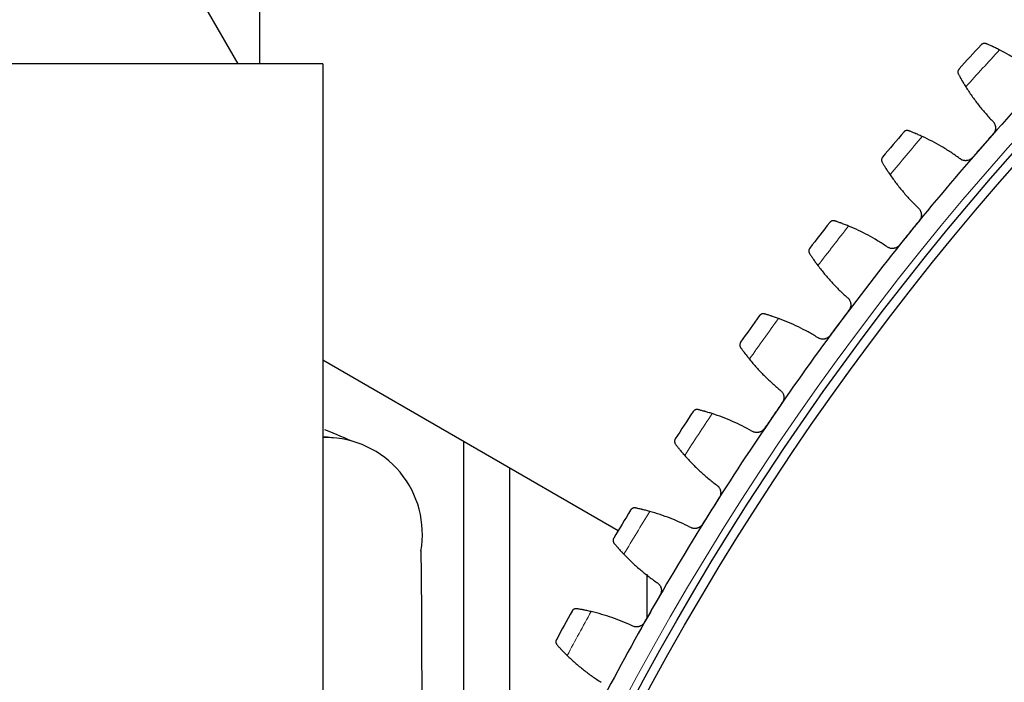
# Model space of a CAD drawing. Header units: inches. Extents: x 0 to 20790, y -12 to 14700.
# Tile 249 of 256: x 9224 to 9438, y 4847 to 4991. Entities that reach past the tile are written whole.
import ezdxf

# ---------------------------------------------------------------- set-up
doc = ezdxf.new("R2010")
doc.units = ezdxf.units.IN
doc.layers.add('1', color=7, linetype='Continuous', true_color=0xffffff)

msp = doc.modelspace()

# ---------------------------------------------------------------- linework, layer by layer
at = {"layer": '1', "color": 2, "linetype": 'Continuous', "lineweight": 25}
for p, q in [((9275.894, 4981.758), (9275.894, 5061.146)), ((9271.194, 4981.757), (9248.1, 5021.757)), ((9289.694, 4981.757), (9201.994, 4981.757)), ((9289.694, 4981.757), (9289.694, 4757.056)), ((9354.11, 4879.942), (9289.696, 4917.131)), ((9320.394, 4899.407), (9320.394, 4815.209)), ((9330.394, 4893.629), (9330.394, 4836.378)), ((9360.394, 4870.495), (9360.394, 4860.922))]:
    msp.add_line(p, q, dxfattribs=at)
at = {"layer": '1', "color": 110, "linetype": 'Continuous', "lineweight": 13}
msp.add_circle((9900.394, 4554.257), 616.6, dxfattribs=at)
at = {"layer": '1', "color": 2, "linetype": 'Continuous', "lineweight": 25}
for radius in [615, 613]:
    msp.add_circle((9900.394, 4554.257), radius, dxfattribs=at)
for centre, radius, start, end in [((9900.394, 4554.257), 636, 137.258693, 137.900543), ((9900.394, 4554.257), 621, 136.433121, 138.726115), ((9900.394, 4554.257), 636, 139.551686, 140.193537), ((9900.394, 4554.257), 621, 138.726115, 141.019108), ((9900.394, 4554.257), 636, 141.84468, 142.48653), ((9900.394, 4554.257), 621, 141.019108, 143.312102), ((9900.394, 4554.257), 636, 144.137673, 144.779524), ((9900.394, 4554.257), 621, 143.312102, 145.605096), ((9900.394, 4554.257), 636, 146.430667, 147.072518), ((9900.394, 4554.257), 621, 145.605096, 147.898089), ((9290.394, 4879.252), 21, 90, 91.9125), ((9290.394, 4879.252), 21, 349.74562, 90), ((9900.394, 4554.257), 636, 148.723661, 149.365511), ((9900.394, 4554.257), 621, 147.898089, 150.191083), ((9900.394, 4554.257), 636, 151.016654, 151.658505), ((9900.394, 4554.257), 621, 150.191083, 152.484076)]:
    msp.add_arc(centre, radius, start, end, dxfattribs=at)
at = {"layer": '1', "color": 110, "linetype": 'Continuous', "lineweight": 13}
for start, end in [(137.085257, 138.073978), (139.378251, 140.366972), (141.671244, 142.659966), (143.964238, 144.952959), (146.257232, 147.245953), (148.550225, 149.538947), (150.843219, 151.83194)]:
    msp.add_arc((9900.394, 4554.257), 632.294, start, end, dxfattribs=at)
at = {"layer": '1', "color": 2, "linetype": 'Continuous', "lineweight": 25}
for points, knots in [([(9434.426, 4986.144), (9434.37, 4986.168), (9434.314, 4986.186), (9434.204, 4986.211), (9434.15, 4986.219), (9434.043, 4986.226), (9433.991, 4986.225), (9433.888, 4986.215), (9433.838, 4986.206), (9433.741, 4986.182), (9433.694, 4986.166), (9433.604, 4986.128), (9433.561, 4986.107), (9433.479, 4986.057), (9433.44, 4986.03), (9433.385, 4985.985), (9433.358, 4985.962), (9433.328, 4985.933), (9433.314, 4985.918), (9433.308, 4985.912), (9433.304, 4985.907), (9433.302, 4985.905), (9433.3, 4985.903)], [0, 0, 0, 0, 0.125, 0.125, 0.25, 0.25, 0.375, 0.375, 0.5, 0.5, 0.625, 0.625, 0.75, 0.75, 0.875, 0.875, 0.9375, 0.96875, 0.984375, 0.9921875, 0.9921875, 1, 1, 1, 1]), ([(9437.322, 4984.791), (9437.175, 4984.867), (9437.03, 4984.939), (9436.746, 4985.08), (9436.467, 4985.217), (9436.197, 4985.346), (9435.999, 4985.439), (9435.934, 4985.47), (9435.837, 4985.515), (9435.805, 4985.53), (9435.742, 4985.56), (9435.71, 4985.574), (9435.555, 4985.646), (9435.315, 4985.755), (9435.095, 4985.853), (9434.885, 4985.946), (9434.785, 4985.989), (9434.667, 4986.041), (9434.644, 4986.051), (9434.598, 4986.071), (9434.53, 4986.1), (9434.467, 4986.127), (9434.426, 4986.144)], [0, 0, 0, 0, 0.125, 0.125, 0.25, 0.375, 0.375, 0.4375, 0.4375, 0.46875, 0.46875, 0.5, 0.5, 0.625, 0.75, 0.75, 0.875, 0.875, 0.90625, 0.90625, 0.9375, 1, 1, 1, 1]), ([(9428.493, 4980.643), (9428.492, 4980.642), (9428.491, 4980.641), (9428.49, 4980.639), (9428.489, 4980.638), (9428.486, 4980.635), (9428.48, 4980.628), (9428.466, 4980.612), (9428.44, 4980.58), (9428.419, 4980.551), (9428.379, 4980.492), (9428.356, 4980.451), (9428.294, 4980.323), (9428.264, 4980.23), (9428.24, 4980.083), (9428.236, 4980.033), (9428.235, 4979.956), (9428.236, 4979.929), (9428.24, 4979.877), (9428.243, 4979.85), (9428.255, 4979.77), (9428.267, 4979.716), (9428.303, 4979.608), (9428.326, 4979.554), (9428.354, 4979.5)], [0, 0, 0, 0, 0.0039062, 0.0039062, 0.0078125, 0.0078125, 0.015625, 0.03125, 0.0625, 0.125, 0.125, 0.25, 0.25, 0.5, 0.5, 0.625, 0.625, 0.6875, 0.6875, 0.75, 0.75, 0.875, 0.875, 1, 1, 1, 1]), ([(9428.354, 4979.5), (9428.396, 4979.422), (9428.442, 4979.338), (9428.539, 4979.159), (9428.643, 4978.969), (9428.761, 4978.758), (9428.839, 4978.62), (9428.855, 4978.592), (9428.887, 4978.536), (9428.903, 4978.507), (9428.952, 4978.421), (9428.986, 4978.362), (9429.088, 4978.184), (9429.159, 4978.062), (9429.306, 4977.812), (9429.382, 4977.684), (9429.5, 4977.488), (9429.54, 4977.422), (9429.601, 4977.321), (9429.621, 4977.288), (9429.662, 4977.22), (9429.683, 4977.186), (9429.788, 4977.015), (9429.874, 4976.877), (9429.962, 4976.737)], [0, 0, 0, 0, 0.125, 0.125, 0.25, 0.375, 0.375, 0.40625, 0.40625, 0.4375, 0.4375, 0.5, 0.5, 0.625, 0.625, 0.75, 0.75, 0.8125, 0.8125, 0.84375, 0.84375, 0.875, 0.875, 1, 1, 1, 1]), ([(9435.769, 4969.299), (9435.865, 4969.213), (9435.951, 4969.119), (9436.067, 4968.967), (9436.103, 4968.914), (9436.154, 4968.832), (9436.17, 4968.804), (9436.202, 4968.748), (9436.217, 4968.719), (9436.288, 4968.574), (9436.333, 4968.454), (9436.384, 4968.268), (9436.397, 4968.205), (9436.414, 4968.108), (9436.418, 4968.076), (9436.426, 4968.011), (9436.429, 4967.979), (9436.441, 4967.817), (9436.437, 4967.687), (9436.417, 4967.525), (9436.412, 4967.492), (9436.4, 4967.427), (9436.394, 4967.395), (9436.372, 4967.298), (9436.354, 4967.235), (9436.291, 4967.048), (9436.238, 4966.928), (9436.155, 4966.784), (9436.138, 4966.755), (9436.102, 4966.699), (9436.083, 4966.672), (9436.025, 4966.59), (9435.984, 4966.538), (9435.939, 4966.488)], [0, 0, 0, 0, 0.125, 0.125, 0.1875, 0.1875, 0.21875, 0.21875, 0.25, 0.25, 0.375, 0.375, 0.4375, 0.4375, 0.46875, 0.46875, 0.5, 0.5, 0.625, 0.625, 0.65625, 0.65625, 0.6875, 0.6875, 0.75, 0.75, 0.875, 0.875, 0.90625, 0.90625, 0.9375, 0.9375, 1, 1, 1, 1]), ([(9417.519, 4967.155), (9417.462, 4967.177), (9417.406, 4967.192), (9417.295, 4967.213), (9417.241, 4967.219), (9417.134, 4967.221), (9417.081, 4967.218), (9416.979, 4967.204), (9416.93, 4967.194), (9416.833, 4967.165), (9416.787, 4967.148), (9416.699, 4967.106), (9416.657, 4967.083), (9416.577, 4967.031), (9416.539, 4967.002), (9416.485, 4966.955), (9416.46, 4966.93), (9416.431, 4966.9), (9416.417, 4966.885), (9416.411, 4966.878), (9416.407, 4966.873), (9416.405, 4966.871), (9416.404, 4966.869)], [0, 0, 0, 0, 0.125, 0.125, 0.25, 0.25, 0.375, 0.375, 0.5, 0.5, 0.625, 0.625, 0.75, 0.75, 0.875, 0.875, 0.9375, 0.96875, 0.984375, 0.9921875, 0.9921875, 1, 1, 1, 1]), ([(9420.468, 4965.919), (9420.317, 4965.989), (9420.17, 4966.055), (9419.88, 4966.185), (9419.595, 4966.311), (9419.321, 4966.429), (9419.12, 4966.514), (9419.053, 4966.542), (9418.955, 4966.583), (9418.922, 4966.597), (9418.857, 4966.624), (9418.825, 4966.637), (9418.667, 4966.703), (9418.423, 4966.802), (9418.2, 4966.891), (9417.986, 4966.975), (9417.885, 4967.015), (9417.764, 4967.061), (9417.741, 4967.071), (9417.694, 4967.088), (9417.626, 4967.115), (9417.561, 4967.139), (9417.519, 4967.155)], [0, 0, 0, 0, 0.125, 0.125, 0.25, 0.375, 0.375, 0.4375, 0.4375, 0.46875, 0.46875, 0.5, 0.5, 0.625, 0.75, 0.75, 0.875, 0.875, 0.90625, 0.90625, 0.9375, 1, 1, 1, 1]), ([(9411.812, 4961.421), (9411.811, 4961.42), (9411.81, 4961.419), (9411.808, 4961.417), (9411.807, 4961.416), (9411.804, 4961.412), (9411.799, 4961.405), (9411.786, 4961.389), (9411.761, 4961.356), (9411.741, 4961.326), (9411.704, 4961.266), (9411.682, 4961.224), (9411.625, 4961.093), (9411.599, 4960.999), (9411.581, 4960.852), (9411.579, 4960.801), (9411.581, 4960.724), (9411.583, 4960.698), (9411.589, 4960.645), (9411.593, 4960.619), (9411.608, 4960.539), (9411.623, 4960.485), (9411.663, 4960.379), (9411.688, 4960.326), (9411.718, 4960.273)], [0, 0, 0, 0, 0.0039063, 0.0039063, 0.0078125, 0.0078125, 0.015625, 0.03125, 0.0625, 0.125, 0.125, 0.25, 0.25, 0.5, 0.5, 0.625, 0.625, 0.6875, 0.6875, 0.75, 0.75, 0.875, 0.875, 1, 1, 1, 1]), ([(9431.405, 4961.322), (9431.361, 4961.272), (9431.269, 4961.177), (9431.118, 4961.049), (9431.009, 4960.974), (9430.925, 4960.922), (9430.896, 4960.905), (9430.838, 4960.873), (9430.808, 4960.858), (9430.66, 4960.786), (9430.538, 4960.74), (9430.379, 4960.699), (9430.347, 4960.691), (9430.299, 4960.681), (9430.283, 4960.678), (9430.251, 4960.672), (9430.17, 4960.658), (9430.024, 4960.642), (9429.895, 4960.64), (9429.766, 4960.645), (9429.701, 4960.65), (9429.507, 4960.676), (9429.382, 4960.706), (9429.2, 4960.767), (9429.141, 4960.791), (9429.053, 4960.83), (9429.024, 4960.844), (9428.966, 4960.873), (9428.938, 4960.889), (9428.798, 4960.968), (9428.694, 4961.042), (9428.596, 4961.127)], [0, 0, 0, 0, 0.0625, 0.125, 0.1875, 0.1875, 0.21875, 0.21875, 0.25, 0.25, 0.375, 0.375, 0.40625, 0.40625, 0.421875, 0.421875, 0.4375, 0.5, 0.5625, 0.5625, 0.625, 0.625, 0.75, 0.75, 0.8125, 0.8125, 0.84375, 0.84375, 0.875, 0.875, 1, 1, 1, 1]), ([(9411.718, 4960.273), (9411.764, 4960.197), (9411.812, 4960.115), (9411.917, 4959.94), (9412.029, 4959.754), (9412.154, 4959.549), (9412.238, 4959.414), (9412.255, 4959.387), (9412.289, 4959.331), (9412.306, 4959.303), (9412.359, 4959.219), (9412.395, 4959.162), (9412.504, 4958.988), (9412.58, 4958.869), (9412.737, 4958.625), (9412.818, 4958.5), (9412.943, 4958.309), (9412.986, 4958.244), (9413.051, 4958.146), (9413.073, 4958.113), (9413.117, 4958.047), (9413.139, 4958.014), (9413.251, 4957.848), (9413.342, 4957.713), (9413.436, 4957.577)], [0, 0, 0, 0, 0.125, 0.125, 0.25, 0.375, 0.375, 0.40625, 0.40625, 0.4375, 0.4375, 0.5, 0.5, 0.625, 0.625, 0.75, 0.75, 0.8125, 0.8125, 0.84375, 0.84375, 0.875, 0.875, 1, 1, 1, 1]), ([(9419.535, 4950.377), (9419.635, 4950.295), (9419.725, 4950.204), (9419.847, 4950.057), (9419.885, 4950.006), (9419.939, 4949.926), (9419.956, 4949.899), (9419.99, 4949.844), (9420.006, 4949.816), (9420.083, 4949.674), (9420.133, 4949.556), (9420.191, 4949.372), (9420.207, 4949.309), (9420.227, 4949.213), (9420.233, 4949.181), (9420.243, 4949.117), (9420.248, 4949.084), (9420.266, 4948.923), (9420.267, 4948.793), (9420.253, 4948.63), (9420.25, 4948.598), (9420.241, 4948.532), (9420.236, 4948.5), (9420.218, 4948.402), (9420.202, 4948.338), (9420.147, 4948.149), (9420.099, 4948.027), (9420.022, 4947.88), (9420.006, 4947.85), (9419.972, 4947.793), (9419.954, 4947.764), (9419.899, 4947.681), (9419.86, 4947.627), (9419.818, 4947.575)], [0, 0, 0, 0, 0.125, 0.125, 0.1875, 0.1875, 0.21875, 0.21875, 0.25, 0.25, 0.375, 0.375, 0.4375, 0.4375, 0.46875, 0.46875, 0.5, 0.5, 0.625, 0.625, 0.65625, 0.65625, 0.6875, 0.6875, 0.75, 0.75, 0.875, 0.875, 0.90625, 0.90625, 0.9375, 0.9375, 1, 1, 1, 1]), ([(9401.386, 4947.505), (9401.328, 4947.524), (9401.271, 4947.537), (9401.16, 4947.554), (9401.105, 4947.557), (9400.998, 4947.555), (9400.946, 4947.55), (9400.844, 4947.532), (9400.795, 4947.52), (9400.7, 4947.487), (9400.655, 4947.468), (9400.568, 4947.423), (9400.527, 4947.398), (9400.449, 4947.343), (9400.412, 4947.312), (9400.361, 4947.263), (9400.336, 4947.238), (9400.309, 4947.207), (9400.296, 4947.191), (9400.29, 4947.184), (9400.286, 4947.179), (9400.284, 4947.177), (9400.283, 4947.174)], [0, 0, 0, 0, 0.125, 0.125, 0.25, 0.25, 0.375, 0.375, 0.5, 0.5, 0.625, 0.625, 0.75, 0.75, 0.875, 0.875, 0.9375, 0.96875, 0.984375, 0.9921875, 0.9921875, 1, 1, 1, 1]), ([(9404.381, 4946.388), (9404.229, 4946.451), (9404.078, 4946.512), (9403.784, 4946.63), (9403.494, 4946.744), (9403.216, 4946.851), (9403.011, 4946.928), (9402.943, 4946.954), (9402.843, 4946.991), (9402.81, 4947.003), (9402.744, 4947.028), (9402.712, 4947.04), (9402.551, 4947.099), (9402.304, 4947.188), (9402.077, 4947.268), (9401.86, 4947.344), (9401.757, 4947.379), (9401.635, 4947.421), (9401.611, 4947.429), (9401.563, 4947.445), (9401.494, 4947.469), (9401.428, 4947.491), (9401.386, 4947.505)], [0, 0, 0, 0, 0.125, 0.125, 0.25, 0.375, 0.375, 0.4375, 0.4375, 0.46875, 0.46875, 0.5, 0.5, 0.625, 0.75, 0.75, 0.875, 0.875, 0.90625, 0.90625, 0.9375, 1, 1, 1, 1]), ([(9395.912, 4941.547), (9395.912, 4941.546), (9395.911, 4941.545), (9395.909, 4941.543), (9395.908, 4941.542), (9395.905, 4941.538), (9395.9, 4941.531), (9395.888, 4941.514), (9395.864, 4941.48), (9395.846, 4941.449), (9395.811, 4941.388), (9395.791, 4941.345), (9395.739, 4941.212), (9395.717, 4941.117), (9395.705, 4940.969), (9395.705, 4940.918), (9395.71, 4940.841), (9395.713, 4940.815), (9395.721, 4940.763), (9395.726, 4940.736), (9395.744, 4940.657), (9395.761, 4940.605), (9395.805, 4940.5), (9395.832, 4940.448), (9395.865, 4940.397)], [0, 0, 0, 0, 0.0039062, 0.0039062, 0.0078125, 0.0078125, 0.015625, 0.03125, 0.0625, 0.125, 0.125, 0.25, 0.25, 0.5, 0.5, 0.625, 0.625, 0.6875, 0.6875, 0.75, 0.75, 0.875, 0.875, 1, 1, 1, 1]), ([(9415.494, 4942.232), (9415.452, 4942.18), (9415.364, 4942.081), (9415.218, 4941.948), (9415.112, 4941.869), (9415.03, 4941.813), (9415.002, 4941.795), (9414.945, 4941.761), (9414.916, 4941.744), (9414.771, 4941.666), (9414.651, 4941.616), (9414.494, 4941.568), (9414.463, 4941.559), (9414.415, 4941.547), (9414.399, 4941.543), (9414.367, 4941.536), (9414.286, 4941.519), (9414.142, 4941.497), (9414.013, 4941.49), (9413.883, 4941.49), (9413.818, 4941.493), (9413.624, 4941.511), (9413.498, 4941.535), (9413.313, 4941.589), (9413.253, 4941.61), (9413.163, 4941.646), (9413.134, 4941.659), (9413.075, 4941.686), (9413.046, 4941.7), (9412.904, 4941.774), (9412.796, 4941.844), (9412.695, 4941.924)], [0, 0, 0, 0, 0.0625, 0.125, 0.1875, 0.1875, 0.21875, 0.21875, 0.25, 0.25, 0.375, 0.375, 0.40625, 0.40625, 0.421875, 0.421875, 0.4375, 0.5, 0.5625, 0.5625, 0.625, 0.625, 0.75, 0.75, 0.8125, 0.8125, 0.84375, 0.84375, 0.875, 0.875, 1, 1, 1, 1]), ([(9395.865, 4940.397), (9395.913, 4940.322), (9395.965, 4940.242), (9396.077, 4940.071), (9396.196, 4939.89), (9396.33, 4939.69), (9396.418, 4939.558), (9396.436, 4939.532), (9396.473, 4939.478), (9396.491, 4939.451), (9396.547, 4939.369), (9396.585, 4939.313), (9396.702, 4939.144), (9396.782, 4939.028), (9396.948, 4938.79), (9397.034, 4938.669), (9397.168, 4938.483), (9397.213, 4938.42), (9397.282, 4938.324), (9397.305, 4938.293), (9397.351, 4938.228), (9397.375, 4938.196), (9397.493, 4938.034), (9397.59, 4937.903), (9397.689, 4937.771)], [0, 0, 0, 0, 0.125, 0.125, 0.25, 0.375, 0.375, 0.40625, 0.40625, 0.4375, 0.4375, 0.5, 0.5, 0.625, 0.625, 0.75, 0.75, 0.8125, 0.8125, 0.84375, 0.84375, 0.875, 0.875, 1, 1, 1, 1]), ([(9404.071, 4930.821), (9404.174, 4930.743), (9404.268, 4930.656), (9404.396, 4930.514), (9404.436, 4930.464), (9404.493, 4930.386), (9404.511, 4930.36), (9404.547, 4930.306), (9404.564, 4930.279), (9404.647, 4930.14), (9404.702, 4930.024), (9404.767, 4929.842), (9404.786, 4929.781), (9404.81, 4929.686), (9404.817, 4929.654), (9404.83, 4929.59), (9404.835, 4929.558), (9404.86, 4929.397), (9404.866, 4929.268), (9404.859, 4929.104), (9404.857, 4929.071), (9404.851, 4929.006), (9404.847, 4928.973), (9404.832, 4928.875), (9404.82, 4928.81), (9404.772, 4928.619), (9404.729, 4928.495), (9404.658, 4928.345), (9404.643, 4928.315), (9404.611, 4928.256), (9404.595, 4928.227), (9404.543, 4928.142), (9404.506, 4928.086), (9404.466, 4928.032)], [0, 0, 0, 0, 0.125, 0.125, 0.1875, 0.1875, 0.21875, 0.21875, 0.25, 0.25, 0.375, 0.375, 0.4375, 0.4375, 0.46875, 0.46875, 0.5, 0.5, 0.625, 0.625, 0.65625, 0.65625, 0.6875, 0.6875, 0.75, 0.75, 0.875, 0.875, 0.90625, 0.90625, 0.9375, 0.9375, 1, 1, 1, 1]), ([(9386.052, 4927.225), (9385.993, 4927.242), (9385.936, 4927.253), (9385.824, 4927.265), (9385.769, 4927.266), (9385.662, 4927.26), (9385.61, 4927.253), (9385.51, 4927.231), (9385.461, 4927.216), (9385.367, 4927.18), (9385.323, 4927.159), (9385.238, 4927.111), (9385.198, 4927.084), (9385.122, 4927.025), (9385.087, 4926.994), (9385.037, 4926.942), (9385.014, 4926.916), (9384.987, 4926.884), (9384.975, 4926.867), (9384.97, 4926.86), (9384.966, 4926.855), (9384.964, 4926.853), (9384.963, 4926.85)], [0, 0, 0, 0, 0.125, 0.125, 0.25, 0.25, 0.375, 0.375, 0.5, 0.5, 0.625, 0.625, 0.75, 0.75, 0.875, 0.875, 0.9375, 0.96875, 0.984375, 0.9921875, 0.9921875, 1, 1, 1, 1]), ([(9389.09, 4926.229), (9388.934, 4926.286), (9388.782, 4926.341), (9388.483, 4926.447), (9388.189, 4926.549), (9387.906, 4926.645), (9387.699, 4926.714), (9387.63, 4926.736), (9387.528, 4926.77), (9387.495, 4926.781), (9387.428, 4926.802), (9387.395, 4926.813), (9387.232, 4926.866), (9386.981, 4926.945), (9386.751, 4927.016), (9386.532, 4927.083), (9386.427, 4927.114), (9386.304, 4927.151), (9386.279, 4927.158), (9386.232, 4927.172), (9386.161, 4927.193), (9386.094, 4927.213), (9386.052, 4927.225)], [0, 0, 0, 0, 0.125, 0.125, 0.25, 0.375, 0.375, 0.4375, 0.4375, 0.46875, 0.46875, 0.5, 0.5, 0.625, 0.75, 0.75, 0.875, 0.875, 0.90625, 0.90625, 0.9375, 1, 1, 1, 1]), ([(9400.36, 4922.521), (9400.32, 4922.467), (9400.235, 4922.365), (9400.095, 4922.226), (9399.993, 4922.142), (9399.913, 4922.084), (9399.885, 4922.064), (9399.83, 4922.028), (9399.802, 4922.01), (9399.66, 4921.927), (9399.542, 4921.872), (9399.387, 4921.817), (9399.356, 4921.807), (9399.308, 4921.793), (9399.293, 4921.789), (9399.261, 4921.78), (9399.181, 4921.76), (9399.038, 4921.732), (9398.909, 4921.72), (9398.78, 4921.715), (9398.715, 4921.715), (9398.52, 4921.725), (9398.393, 4921.745), (9398.206, 4921.791), (9398.145, 4921.81), (9398.054, 4921.842), (9398.024, 4921.854), (9397.964, 4921.879), (9397.935, 4921.892), (9397.789, 4921.96), (9397.679, 4922.025), (9397.575, 4922.101)], [0, 0, 0, 0, 0.0625, 0.125, 0.1875, 0.1875, 0.21875, 0.21875, 0.25, 0.25, 0.375, 0.375, 0.40625, 0.40625, 0.421875, 0.421875, 0.4375, 0.5, 0.5625, 0.5625, 0.625, 0.625, 0.75, 0.75, 0.8125, 0.8125, 0.84375, 0.84375, 0.875, 0.875, 1, 1, 1, 1]), ([(9380.821, 4921.053), (9380.82, 4921.052), (9380.819, 4921.051), (9380.818, 4921.048), (9380.817, 4921.047), (9380.814, 4921.043), (9380.809, 4921.036), (9380.798, 4921.019), (9380.776, 4920.984), (9380.758, 4920.953), (9380.726, 4920.889), (9380.707, 4920.846), (9380.661, 4920.711), (9380.643, 4920.615), (9380.637, 4920.467), (9380.638, 4920.416), (9380.647, 4920.339), (9380.651, 4920.314), (9380.661, 4920.262), (9380.667, 4920.235), (9380.689, 4920.157), (9380.708, 4920.105), (9380.756, 4920.002), (9380.785, 4919.951), (9380.82, 4919.901)], [0, 0, 0, 0, 0.0039062, 0.0039062, 0.0078125, 0.0078125, 0.015625, 0.03125, 0.0625, 0.125, 0.125, 0.25, 0.25, 0.5, 0.5, 0.625, 0.625, 0.6875, 0.6875, 0.75, 0.75, 0.875, 0.875, 1, 1, 1, 1]), ([(9380.82, 4919.901), (9380.871, 4919.829), (9380.926, 4919.751), (9381.044, 4919.585), (9381.17, 4919.409), (9381.312, 4919.214), (9381.406, 4919.086), (9381.425, 4919.06), (9381.464, 4919.008), (9381.483, 4918.982), (9381.543, 4918.901), (9381.583, 4918.847), (9381.706, 4918.683), (9381.791, 4918.57), (9381.966, 4918.34), (9382.057, 4918.222), (9382.198, 4918.041), (9382.245, 4917.98), (9382.318, 4917.888), (9382.342, 4917.857), (9382.392, 4917.794), (9382.416, 4917.763), (9382.541, 4917.606), (9382.643, 4917.479), (9382.747, 4917.351)], [0, 0, 0, 0, 0.125, 0.125, 0.25, 0.375, 0.375, 0.40625, 0.40625, 0.4375, 0.4375, 0.5, 0.5, 0.625, 0.625, 0.75, 0.75, 0.8125, 0.8125, 0.84375, 0.84375, 0.875, 0.875, 1, 1, 1, 1]), ([(9389.403, 4910.662), (9389.509, 4910.588), (9389.606, 4910.505), (9389.739, 4910.368), (9389.781, 4910.32), (9389.841, 4910.244), (9389.861, 4910.219), (9389.898, 4910.166), (9389.917, 4910.14), (9390.005, 4910.005), (9390.064, 4909.891), (9390.137, 4909.712), (9390.158, 4909.651), (9390.186, 4909.557), (9390.194, 4909.525), (9390.21, 4909.462), (9390.217, 4909.43), (9390.247, 4909.271), (9390.259, 4909.141), (9390.258, 4908.978), (9390.257, 4908.945), (9390.254, 4908.879), (9390.251, 4908.846), (9390.241, 4908.748), (9390.231, 4908.683), (9390.191, 4908.49), (9390.152, 4908.364), (9390.087, 4908.211), (9390.074, 4908.181), (9390.045, 4908.121), (9390.029, 4908.091), (9389.981, 4908.003), (9389.947, 4907.947), (9389.909, 4907.891)], [0, 0, 0, 0, 0.125, 0.125, 0.1875, 0.1875, 0.21875, 0.21875, 0.25, 0.25, 0.375, 0.375, 0.4375, 0.4375, 0.46875, 0.46875, 0.5, 0.5, 0.625, 0.625, 0.65625, 0.65625, 0.6875, 0.6875, 0.75, 0.75, 0.875, 0.875, 0.90625, 0.90625, 0.9375, 0.9375, 1, 1, 1, 1]), ([(9371.541, 4906.348), (9371.482, 4906.362), (9371.425, 4906.371), (9371.312, 4906.379), (9371.257, 4906.377), (9371.151, 4906.367), (9371.099, 4906.358), (9370.999, 4906.332), (9370.951, 4906.315), (9370.859, 4906.275), (9370.815, 4906.252), (9370.733, 4906.201), (9370.694, 4906.173), (9370.62, 4906.111), (9370.586, 4906.078), (9370.539, 4906.025), (9370.516, 4905.997), (9370.491, 4905.964), (9370.48, 4905.947), (9370.475, 4905.94), (9370.471, 4905.935), (9370.47, 4905.932), (9370.468, 4905.93)], [0, 0, 0, 0, 0.125, 0.125, 0.25, 0.25, 0.375, 0.375, 0.5, 0.5, 0.625, 0.625, 0.75, 0.75, 0.875, 0.875, 0.9375, 0.96875, 0.984375, 0.9921875, 0.9921875, 1, 1, 1, 1]), ([(9374.616, 4905.474), (9374.459, 4905.525), (9374.305, 4905.573), (9374.001, 4905.667), (9373.704, 4905.758), (9373.417, 4905.842), (9373.207, 4905.903), (9373.138, 4905.923), (9373.035, 4905.952), (9373.001, 4905.961), (9372.934, 4905.98), (9372.9, 4905.99), (9372.735, 4906.036), (9372.481, 4906.105), (9372.249, 4906.167), (9372.027, 4906.225), (9371.921, 4906.252), (9371.796, 4906.284), (9371.771, 4906.29), (9371.723, 4906.302), (9371.652, 4906.32), (9371.584, 4906.337), (9371.541, 4906.348)], [0, 0, 0, 0, 0.125, 0.125, 0.25, 0.375, 0.375, 0.4375, 0.4375, 0.46875, 0.46875, 0.5, 0.5, 0.625, 0.75, 0.75, 0.875, 0.875, 0.90625, 0.90625, 0.9375, 1, 1, 1, 1]), ([(9292.128, 4900.129), (9291.986, 4900.159), (9291.182, 4900.317), (9290.366, 4900.377), (9289.69, 4900.37)], [0, 0, 0, 0, 0.1756582, 1, 1, 1, 1]), ([(9386.026, 4902.22), (9385.988, 4902.164), (9385.908, 4902.059), (9385.773, 4901.914), (9385.674, 4901.827), (9385.597, 4901.765), (9385.57, 4901.745), (9385.516, 4901.706), (9385.489, 4901.687), (9385.351, 4901.598), (9385.234, 4901.538), (9385.082, 4901.478), (9385.051, 4901.467), (9385.005, 4901.451), (9384.989, 4901.446), (9384.958, 4901.436), (9384.879, 4901.412), (9384.737, 4901.379), (9384.608, 4901.362), (9384.479, 4901.351), (9384.415, 4901.349), (9384.219, 4901.351), (9384.091, 4901.366), (9383.904, 4901.405), (9383.842, 4901.421), (9383.75, 4901.45), (9383.719, 4901.46), (9383.658, 4901.482), (9383.628, 4901.494), (9383.48, 4901.556), (9383.367, 4901.617), (9383.26, 4901.689)], [0, 0, 0, 0, 0.0625, 0.125, 0.1875, 0.1875, 0.21875, 0.21875, 0.25, 0.25, 0.375, 0.375, 0.40625, 0.40625, 0.421875, 0.421875, 0.4375, 0.5, 0.5625, 0.5625, 0.625, 0.625, 0.75, 0.75, 0.8125, 0.8125, 0.84375, 0.84375, 0.875, 0.875, 1, 1, 1, 1]), ([(9366.562, 4899.972), (9366.561, 4899.97), (9366.56, 4899.969), (9366.558, 4899.967), (9366.558, 4899.965), (9366.555, 4899.962), (9366.551, 4899.954), (9366.54, 4899.936), (9366.519, 4899.9), (9366.503, 4899.869), (9366.473, 4899.804), (9366.456, 4899.76), (9366.416, 4899.623), (9366.401, 4899.527), (9366.401, 4899.378), (9366.405, 4899.328), (9366.416, 4899.251), (9366.421, 4899.226), (9366.433, 4899.174), (9366.441, 4899.148), (9366.465, 4899.071), (9366.486, 4899.02), (9366.539, 4898.919), (9366.57, 4898.869), (9366.607, 4898.821)], [0, 0, 0, 0, 0.0039062, 0.0039062, 0.0078125, 0.0078125, 0.015625, 0.03125, 0.0625, 0.125, 0.125, 0.25, 0.25, 0.5, 0.5, 0.625, 0.625, 0.6875, 0.6875, 0.75, 0.75, 0.875, 0.875, 1, 1, 1, 1]), ([(9366.607, 4898.821), (9366.661, 4898.75), (9366.719, 4898.674), (9366.844, 4898.513), (9366.977, 4898.342), (9367.126, 4898.153), (9367.225, 4898.029), (9367.245, 4898.004), (9367.286, 4897.954), (9367.306, 4897.928), (9367.369, 4897.85), (9367.411, 4897.798), (9367.541, 4897.639), (9367.63, 4897.53), (9367.815, 4897.306), (9367.91, 4897.192), (9368.058, 4897.017), (9368.108, 4896.958), (9368.184, 4896.868), (9368.21, 4896.838), (9368.261, 4896.778), (9368.287, 4896.748), (9368.418, 4896.596), (9368.525, 4896.473), (9368.634, 4896.349)], [0, 0, 0, 0, 0.125, 0.125, 0.25, 0.375, 0.375, 0.40625, 0.40625, 0.4375, 0.4375, 0.5, 0.5, 0.625, 0.625, 0.75, 0.75, 0.8125, 0.8125, 0.84375, 0.84375, 0.875, 0.875, 1, 1, 1, 1]), ([(9375.552, 4889.932), (9375.661, 4889.862), (9375.761, 4889.783), (9375.9, 4889.651), (9375.944, 4889.605), (9376.007, 4889.532), (9376.027, 4889.508), (9376.067, 4889.457), (9376.087, 4889.431), (9376.18, 4889.299), (9376.244, 4889.188), (9376.323, 4889.012), (9376.347, 4888.952), (9376.379, 4888.859), (9376.389, 4888.828), (9376.406, 4888.765), (9376.415, 4888.734), (9376.452, 4888.576), (9376.469, 4888.447), (9376.475, 4888.284), (9376.475, 4888.251), (9376.474, 4888.185), (9376.473, 4888.152), (9376.466, 4888.053), (9376.459, 4887.987), (9376.427, 4887.793), (9376.393, 4887.666), (9376.334, 4887.511), (9376.322, 4887.48), (9376.295, 4887.418), (9376.281, 4887.388), (9376.237, 4887.299), (9376.204, 4887.241), (9376.169, 4887.184)], [0, 0, 0, 0, 0.125, 0.125, 0.1875, 0.1875, 0.21875, 0.21875, 0.25, 0.25, 0.375, 0.375, 0.4375, 0.4375, 0.46875, 0.46875, 0.5, 0.5, 0.625, 0.625, 0.65625, 0.65625, 0.6875, 0.6875, 0.75, 0.75, 0.875, 0.875, 0.90625, 0.90625, 0.9375, 0.9375, 1, 1, 1, 1]), ([(9357.878, 4884.907), (9357.818, 4884.919), (9357.76, 4884.925), (9357.647, 4884.928), (9357.593, 4884.925), (9357.487, 4884.91), (9357.435, 4884.899), (9357.337, 4884.869), (9357.29, 4884.85), (9357.199, 4884.807), (9357.156, 4884.782), (9357.075, 4884.728), (9357.038, 4884.698), (9356.967, 4884.633), (9356.934, 4884.599), (9356.889, 4884.544), (9356.867, 4884.516), (9356.844, 4884.481), (9356.833, 4884.464), (9356.828, 4884.456), (9356.825, 4884.451), (9356.823, 4884.449), (9356.822, 4884.446)], [0, 0, 0, 0, 0.125, 0.125, 0.25, 0.25, 0.375, 0.375, 0.5, 0.5, 0.625, 0.625, 0.75, 0.75, 0.875, 0.875, 0.9375, 0.96875, 0.984375, 0.9921875, 0.9921875, 1, 1, 1, 1]), ([(9360.985, 4884.157), (9360.826, 4884.201), (9360.67, 4884.243), (9360.363, 4884.325), (9360.062, 4884.404), (9359.773, 4884.476), (9359.56, 4884.529), (9359.49, 4884.546), (9359.386, 4884.571), (9359.352, 4884.579), (9359.284, 4884.595), (9359.25, 4884.603), (9359.083, 4884.643), (9358.827, 4884.702), (9358.592, 4884.754), (9358.368, 4884.803), (9358.261, 4884.826), (9358.135, 4884.853), (9358.11, 4884.858), (9358.061, 4884.869), (9357.989, 4884.884), (9357.921, 4884.898), (9357.878, 4884.907)], [0, 0, 0, 0, 0.125, 0.125, 0.25, 0.375, 0.375, 0.4375, 0.4375, 0.46875, 0.46875, 0.5, 0.5, 0.625, 0.75, 0.75, 0.875, 0.875, 0.90625, 0.90625, 0.9375, 1, 1, 1, 1]), ([(9372.516, 4881.361), (9372.481, 4881.305), (9372.404, 4881.196), (9372.276, 4881.046), (9372.18, 4880.955), (9372.105, 4880.89), (9372.079, 4880.869), (9372.027, 4880.828), (9372.001, 4880.808), (9371.866, 4880.713), (9371.752, 4880.649), (9371.603, 4880.583), (9371.572, 4880.57), (9371.526, 4880.552), (9371.511, 4880.546), (9371.48, 4880.535), (9371.402, 4880.509), (9371.261, 4880.47), (9371.134, 4880.448), (9371.005, 4880.432), (9370.941, 4880.427), (9370.745, 4880.421), (9370.617, 4880.431), (9370.428, 4880.462), (9370.365, 4880.476), (9370.272, 4880.501), (9370.241, 4880.51), (9370.18, 4880.53), (9370.149, 4880.54), (9369.999, 4880.597), (9369.884, 4880.653), (9369.774, 4880.721)], [0, 0, 0, 0, 0.0625, 0.125, 0.1875, 0.1875, 0.21875, 0.21875, 0.25, 0.25, 0.375, 0.375, 0.40625, 0.40625, 0.421875, 0.421875, 0.4375, 0.5, 0.5625, 0.5625, 0.625, 0.625, 0.75, 0.75, 0.8125, 0.8125, 0.84375, 0.84375, 0.875, 0.875, 1, 1, 1, 1]), ([(9353.157, 4878.336), (9353.156, 4878.335), (9353.156, 4878.334), (9353.154, 4878.331), (9353.153, 4878.33), (9353.151, 4878.326), (9353.147, 4878.318), (9353.137, 4878.3), (9353.117, 4878.263), (9353.103, 4878.231), (9353.076, 4878.165), (9353.061, 4878.12), (9353.025, 4877.982), (9353.014, 4877.886), (9353.02, 4877.737), (9353.026, 4877.687), (9353.041, 4877.611), (9353.047, 4877.585), (9353.061, 4877.534), (9353.069, 4877.509), (9353.097, 4877.433), (9353.12, 4877.382), (9353.176, 4877.283), (9353.209, 4877.235), (9353.248, 4877.188)], [0, 0, 0, 0, 0.0039063, 0.0039063, 0.0078125, 0.0078125, 0.015625, 0.03125, 0.0625, 0.125, 0.125, 0.25, 0.25, 0.5, 0.5, 0.625, 0.625, 0.6875, 0.6875, 0.75, 0.75, 0.875, 0.875, 1, 1, 1, 1]), ([(9353.248, 4877.188), (9353.305, 4877.12), (9353.366, 4877.046), (9353.497, 4876.89), (9353.637, 4876.725), (9353.794, 4876.542), (9353.898, 4876.422), (9353.919, 4876.398), (9353.961, 4876.349), (9353.983, 4876.324), (9354.049, 4876.249), (9354.093, 4876.199), (9354.229, 4876.044), (9354.322, 4875.939), (9354.516, 4875.723), (9354.616, 4875.613), (9354.77, 4875.444), (9354.823, 4875.387), (9354.903, 4875.301), (9354.929, 4875.272), (9354.983, 4875.214), (9355.011, 4875.184), (9355.147, 4875.038), (9355.259, 4874.919), (9355.373, 4874.8)], [0, 0, 0, 0, 0.125, 0.125, 0.25, 0.375, 0.375, 0.40625, 0.40625, 0.4375, 0.4375, 0.5, 0.5, 0.625, 0.625, 0.75, 0.75, 0.8125, 0.8125, 0.84375, 0.84375, 0.875, 0.875, 1, 1, 1, 1]), ([(9311.384, 4808.198), (9311.38, 4812.814), (9311.369, 4822.702), (9311.342, 4837.205), (9311.304, 4851.044), (9311.257, 4862.565), (9311.201, 4870.753), (9311.139, 4874.814), (9311.094, 4875.621), (9311.073, 4875.588)], [0, 0, 0, 0, 0.1304081, 0.2823168, 0.4329001, 0.5818474, 0.7294148, 0.8763816, 1, 1, 1, 1]), ([(9362.542, 4868.664), (9362.654, 4868.599), (9362.757, 4868.524), (9362.901, 4868.398), (9362.947, 4868.354), (9363.013, 4868.283), (9363.034, 4868.259), (9363.076, 4868.21), (9363.096, 4868.185), (9363.195, 4868.057), (9363.263, 4867.949), (9363.35, 4867.776), (9363.376, 4867.717), (9363.411, 4867.626), (9363.422, 4867.595), (9363.442, 4867.533), (9363.452, 4867.502), (9363.495, 4867.345), (9363.518, 4867.217), (9363.53, 4867.054), (9363.531, 4867.022), (9363.533, 4866.956), (9363.533, 4866.922), (9363.531, 4866.823), (9363.526, 4866.758), (9363.502, 4866.562), (9363.473, 4866.434), (9363.421, 4866.276), (9363.409, 4866.245), (9363.385, 4866.183), (9363.372, 4866.152), (9363.332, 4866.061), (9363.302, 4866.001), (9363.268, 4865.943)], [0, 0, 0, 0, 0.125, 0.125, 0.1875, 0.1875, 0.21875, 0.21875, 0.25, 0.25, 0.375, 0.375, 0.4375, 0.4375, 0.46875, 0.46875, 0.5, 0.5, 0.625, 0.625, 0.65625, 0.65625, 0.6875, 0.6875, 0.75, 0.75, 0.875, 0.875, 0.90625, 0.90625, 0.9375, 0.9375, 1, 1, 1, 1]), ([(9345.083, 4862.936), (9345.023, 4862.946), (9344.965, 4862.95), (9344.852, 4862.948), (9344.797, 4862.943), (9344.692, 4862.924), (9344.641, 4862.911), (9344.544, 4862.877), (9344.497, 4862.856), (9344.409, 4862.809), (9344.367, 4862.783), (9344.288, 4862.725), (9344.252, 4862.694), (9344.184, 4862.626), (9344.153, 4862.591), (9344.11, 4862.534), (9344.089, 4862.505), (9344.067, 4862.47), (9344.057, 4862.452), (9344.052, 4862.444), (9344.049, 4862.439), (9344.048, 4862.436), (9344.046, 4862.434)], [0, 0, 0, 0, 0.125, 0.125, 0.25, 0.25, 0.375, 0.375, 0.5, 0.5, 0.625, 0.625, 0.75, 0.75, 0.875, 0.875, 0.9375, 0.96875, 0.984375, 0.9921875, 0.9921875, 1, 1, 1, 1]), ([(9348.218, 4862.311), (9348.057, 4862.349), (9347.899, 4862.385), (9347.589, 4862.455), (9347.286, 4862.521), (9346.993, 4862.582), (9346.779, 4862.626), (9346.708, 4862.64), (9346.603, 4862.661), (9346.569, 4862.668), (9346.5, 4862.681), (9346.466, 4862.688), (9346.298, 4862.72), (9346.039, 4862.769), (9345.802, 4862.812), (9345.576, 4862.853), (9345.469, 4862.871), (9345.342, 4862.893), (9345.317, 4862.897), (9345.268, 4862.905), (9345.195, 4862.917), (9345.127, 4862.929), (9345.083, 4862.936)], [0, 0, 0, 0, 0.125, 0.125, 0.25, 0.375, 0.375, 0.4375, 0.4375, 0.46875, 0.46875, 0.5, 0.5, 0.625, 0.75, 0.75, 0.875, 0.875, 0.90625, 0.90625, 0.9375, 1, 1, 1, 1]), ([(9359.851, 4859.979), (9359.818, 4859.921), (9359.746, 4859.81), (9359.624, 4859.655), (9359.532, 4859.56), (9359.46, 4859.492), (9359.435, 4859.47), (9359.384, 4859.427), (9359.359, 4859.406), (9359.228, 4859.306), (9359.117, 4859.237), (9358.97, 4859.165), (9358.94, 4859.151), (9358.895, 4859.131), (9358.88, 4859.125), (9358.849, 4859.112), (9358.773, 4859.083), (9358.633, 4859.038), (9358.507, 4859.011), (9358.379, 4858.99), (9358.315, 4858.982), (9358.12, 4858.969), (9357.991, 4858.973), (9357.801, 4858.997), (9357.738, 4859.008), (9357.644, 4859.03), (9357.612, 4859.038), (9357.55, 4859.055), (9357.519, 4859.064), (9357.367, 4859.115), (9357.249, 4859.166), (9357.137, 4859.229)], [0, 0, 0, 0, 0.0625, 0.125, 0.1875, 0.1875, 0.21875, 0.21875, 0.25, 0.25, 0.375, 0.375, 0.40625, 0.40625, 0.421875, 0.421875, 0.4375, 0.5, 0.5625, 0.5625, 0.625, 0.625, 0.75, 0.75, 0.8125, 0.8125, 0.84375, 0.84375, 0.875, 0.875, 1, 1, 1, 1]), ([(9340.629, 4856.182), (9340.628, 4856.181), (9340.628, 4856.18), (9340.626, 4856.177), (9340.626, 4856.176), (9340.624, 4856.172), (9340.619, 4856.164), (9340.61, 4856.145), (9340.592, 4856.108), (9340.579, 4856.075), (9340.554, 4856.008), (9340.541, 4855.963), (9340.511, 4855.823), (9340.504, 4855.726), (9340.516, 4855.578), (9340.524, 4855.528), (9340.542, 4855.453), (9340.549, 4855.427), (9340.565, 4855.377), (9340.574, 4855.352), (9340.605, 4855.277), (9340.63, 4855.227), (9340.69, 4855.131), (9340.725, 4855.084), (9340.766, 4855.038)], [0, 0, 0, 0, 0.0039063, 0.0039063, 0.0078125, 0.0078125, 0.015625, 0.03125, 0.0625, 0.125, 0.125, 0.25, 0.25, 0.5, 0.5, 0.625, 0.625, 0.6875, 0.6875, 0.75, 0.75, 0.875, 0.875, 1, 1, 1, 1]), ([(9340.766, 4855.038), (9340.825, 4854.972), (9340.889, 4854.902), (9341.027, 4854.751), (9341.173, 4854.591), (9341.337, 4854.415), (9341.446, 4854.299), (9341.468, 4854.276), (9341.512, 4854.229), (9341.535, 4854.205), (9341.603, 4854.132), (9341.65, 4854.083), (9341.791, 4853.935), (9341.889, 4853.833), (9342.091, 4853.626), (9342.195, 4853.519), (9342.357, 4853.357), (9342.411, 4853.302), (9342.494, 4853.219), (9342.522, 4853.191), (9342.579, 4853.135), (9342.607, 4853.107), (9342.75, 4852.966), (9342.866, 4852.852), (9342.985, 4852.737)], [0, 0, 0, 0, 0.125, 0.125, 0.25, 0.375, 0.375, 0.40625, 0.40625, 0.4375, 0.4375, 0.5, 0.5, 0.625, 0.625, 0.75, 0.75, 0.8125, 0.8125, 0.84375, 0.84375, 0.875, 0.875, 1, 1, 1, 1])]:
    msp.add_open_spline(points, degree=3, knots=knots, dxfattribs=at)
for points in [[(9445.252, 4979.677), (9444.636, 4980.17), (9443.38, 4981.122), (9441.431, 4982.451), (9439.415, 4983.68), (9438.027, 4984.432), (9437.322, 4984.791)], [(9429.962, 4976.737), (9430.383, 4976.067), (9431.258, 4974.752), (9432.663, 4972.856), (9434.161, 4971.033), (9435.222, 4969.869), (9435.769, 4969.299)], [(9428.596, 4961.127), (9427.96, 4961.594), (9426.667, 4962.496), (9424.666, 4963.745), (9422.603, 4964.892), (9421.186, 4965.589), (9420.468, 4965.919)], [(9435.939, 4966.488), (9435.184, 4965.627), (9434.428, 4964.766), (9433.672, 4963.905)], [(9433.672, 4963.905), (9432.917, 4963.044), (9432.161, 4962.183), (9431.405, 4961.322)], [(9413.436, 4957.577), (9413.883, 4956.924), (9414.809, 4955.646), (9416.289, 4953.807), (9417.859, 4952.046), (9418.966, 4950.924), (9419.535, 4950.377)], [(9412.695, 4941.924), (9412.041, 4942.366), (9410.713, 4943.215), (9408.664, 4944.384), (9406.556, 4945.447), (9405.113, 4946.086), (9404.381, 4946.388)], [(9419.818, 4947.575), (9419.097, 4946.685), (9418.377, 4945.794), (9417.656, 4944.903)], [(9417.656, 4944.903), (9416.936, 4944.013), (9416.215, 4943.122), (9415.494, 4942.232)], [(9397.689, 4937.771), (9398.162, 4937.137), (9399.139, 4935.896), (9400.691, 4934.118), (9402.33, 4932.421), (9403.481, 4931.345), (9404.071, 4930.821)], [(9397.575, 4922.101), (9396.904, 4922.517), (9395.543, 4923.312), (9393.449, 4924.397), (9391.3, 4925.376), (9389.833, 4925.957), (9389.09, 4926.229)], [(9404.466, 4928.032), (9403.782, 4927.114), (9403.098, 4926.195), (9402.413, 4925.277)], [(9402.413, 4925.277), (9401.729, 4924.358), (9401.044, 4923.439), (9400.36, 4922.521)], [(9382.747, 4917.351), (9383.245, 4916.736), (9384.271, 4915.536), (9385.893, 4913.821), (9387.599, 4912.191), (9388.792, 4911.162), (9389.403, 4910.662)], [(9389.909, 4907.891), (9389.262, 4906.946), (9388.615, 4906.001), (9387.967, 4905.055)], [(9383.26, 4901.689), (9382.573, 4902.078), (9381.182, 4902.817), (9379.045, 4903.818), (9376.86, 4904.71), (9375.37, 4905.232), (9374.616, 4905.474)], [(9387.967, 4905.055), (9387.32, 4904.11), (9386.673, 4903.165), (9386.026, 4902.22)], [(9296.471, 4899.296), (9294.776, 4900.015), (9292.662, 4900.902), (9290.12, 4901.96)], [(9368.634, 4896.349), (9369.157, 4895.755), (9370.229, 4894.596), (9371.919, 4892.948), (9373.689, 4891.388), (9374.922, 4890.407), (9375.552, 4889.932)], [(9376.169, 4887.184), (9375.56, 4886.213), (9374.951, 4885.243), (9374.342, 4884.273)], [(9369.774, 4880.721), (9369.071, 4881.081), (9367.652, 4881.765), (9365.477, 4882.679), (9363.257, 4883.483), (9361.748, 4883.945), (9360.985, 4884.157)], [(9374.342, 4884.273), (9373.734, 4883.302), (9373.125, 4882.332), (9372.516, 4881.361)], [(9355.373, 4874.8), (9355.919, 4874.227), (9357.037, 4873.112), (9358.791, 4871.533), (9360.622, 4870.045), (9361.893, 4869.114), (9362.542, 4868.664)], [(9363.268, 4865.943), (9362.699, 4864.949), (9362.129, 4863.955), (9361.56, 4862.961)], [(9357.137, 4859.229), (9356.421, 4859.561), (9354.975, 4860.188), (9352.765, 4861.015), (9350.515, 4861.729), (9348.988, 4862.13), (9348.218, 4862.311)], [(9361.56, 4862.961), (9360.99, 4861.967), (9360.421, 4860.973), (9359.851, 4859.979)], [(9342.985, 4852.737), (9343.553, 4852.186), (9344.715, 4851.117), (9346.531, 4849.609), (9348.419, 4848.196), (9349.727, 4847.317), (9350.394, 4846.893)]]:
    msp.add_open_spline(points, degree=3, dxfattribs=at)

doc.saveas('drawing.dxf')
